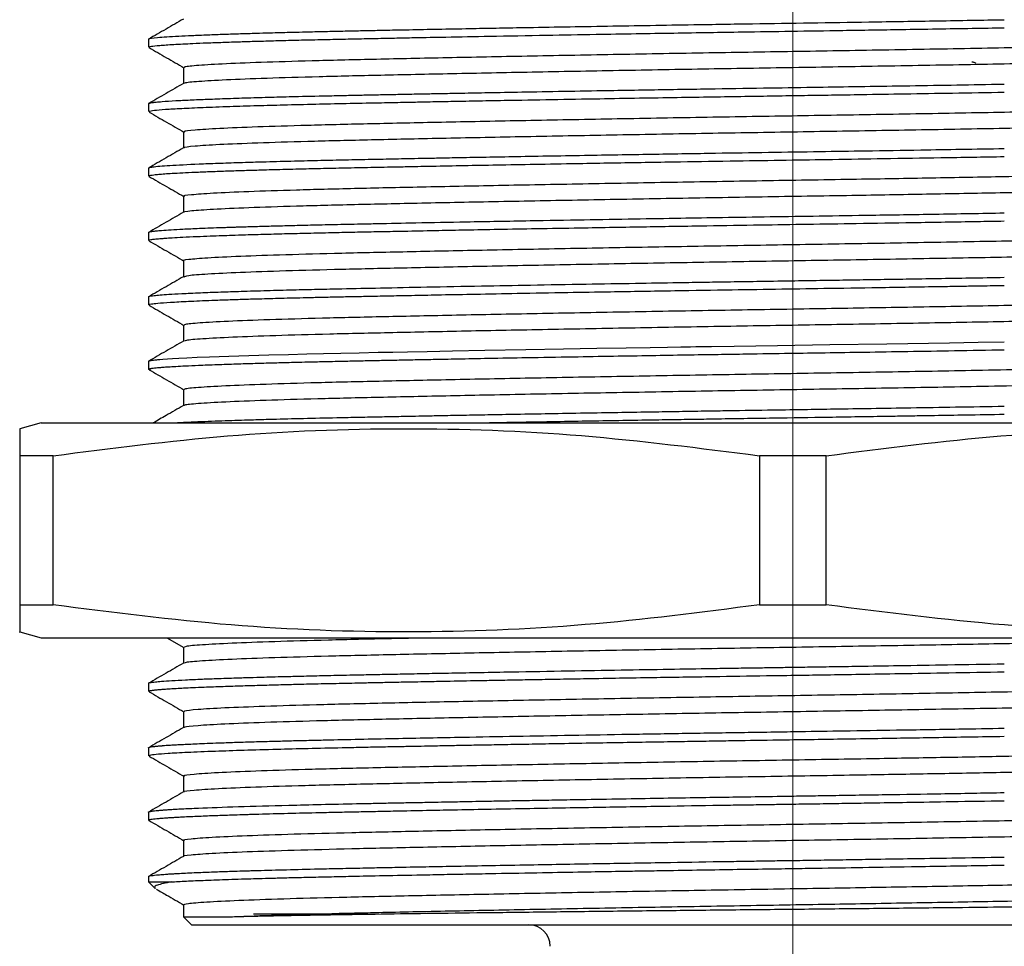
# Paper-space layout 'Mounting Plate ' of a CAD drawing. Header units: millimetres. Extents: x 15 to 415, y 5 to 292.
# Tile 3 of 33: x 87 to 110, y 103 to 125. Entities that reach past the tile are written whole.
import ezdxf

# ---------------------------------------------------------------- set-up
doc = ezdxf.new("R2010")
doc.units = ezdxf.units.MM

# ---------------------------------------------------------------- blocks, each defined once
blk = doc.blocks.new('SW_CENTERMARKSYMBOL_5')
at = {"color": 0, "linetype": 'Continuous', "lineweight": 18}
blk.add_line((0, -2.5), (0, -69.738), dxfattribs=at)

psp = doc.layouts.new('Mounting Plate ')

# ---------------------------------------------------------------- linework, layer by layer
at = {"color": 7, "linetype": 'Continuous', "lineweight": 25}
for p, q in [((89.989, 124.068), (89.989, 123.881)), ((90.803, 123.408), (90.803, 123.033)), ((89.989, 122.568), (89.989, 122.381)), ((90.803, 121.908), (90.803, 121.533)), ((89.989, 121.068), (89.989, 120.881)), ((90.803, 120.408), (90.803, 120.033)), ((89.989, 119.568), (89.989, 119.381)), ((90.803, 118.908), (90.803, 118.533)), ((89.989, 118.068), (89.989, 117.881)), ((90.803, 117.408), (90.803, 117.033)), ((89.989, 116.568), (89.989, 116.381)), ((90.803, 115.908), (90.803, 115.533)), ((87.489, 115.131), (86.988, 114.997)), ((87.489, 115.131), (96.239, 115.131)), ((96.239, 115.131), (122.489, 115.131)), ((87.767, 114.368), (86.989, 114.368)), ((86.989, 114.368), (86.989, 110.895)), ((87.767, 110.895), (87.767, 114.368)), ((105.767, 114.368), (104.21, 114.368)), ((104.21, 114.368), (104.21, 110.895)), ((105.767, 110.895), (105.767, 114.368)), ((86.989, 110.895), (87.767, 110.895)), ((104.21, 110.895), (105.767, 110.895)), ((86.988, 110.266), (87.489, 110.131)), ((87.489, 110.131), (96.239, 110.131)), ((90.416, 110.131), (90.812, 109.903)), ((96.239, 110.131), (122.489, 110.131)), ((90.803, 109.908), (90.803, 109.533)), ((89.989, 109.069), (89.989, 108.881)), ((90.803, 108.408), (90.803, 108.033)), ((89.989, 107.568), (89.989, 107.381)), ((90.803, 106.908), (90.803, 106.533)), ((89.989, 106.069), (89.989, 105.881)), ((90, 105.872), (89.99, 105.877)), ((90.803, 105.408), (90.803, 105.033)), ((89.989, 104.568), (89.989, 104.443)), ((89.989, 104.443), (90.143, 104.289)), ((89.989, 104.443), (90.511, 104.443)), ((90.803, 103.908), (90.803, 103.631)), ((90.805, 103.627), (90.989, 103.443)), ((95.093, 103.693), (92.432, 103.693)), ((90.989, 103.443), (111.913, 103.443))]:
    psp.add_line(p, q, dxfattribs=at)
at = {"color": 7, "linetype": 'Continuous', "lineweight": 25, "flags": 128}
psp.add_lwpolyline([(90.019, 116.569), (89.999, 116.577), (90.011, 116.581), (90.027, 116.585), (90.048, 116.589), (90.074, 116.593), (90.104, 116.597), (90.138, 116.601), (90.177, 116.605), (90.203, 116.608), (90.25, 116.612), (90.323, 116.618), (90.43, 116.626), (90.545, 116.633), (90.694, 116.641), (90.882, 116.651), (91.116, 116.661), (91.405, 116.673), (91.859, 116.689), (92.326, 116.704), (92.792, 116.718), (93.243, 116.729), (93.67, 116.74), (94.061, 116.749), (94.468, 116.758), (94.892, 116.767), (95.33, 116.776), (95.673, 116.782), (96.015, 116.789), (96.477, 116.798), (97.068, 116.81), (97.815, 116.824), (98.773, 116.841), (99.648, 116.856), (100.428, 116.87), (101.104, 116.881), (101.67, 116.891), (102.071, 116.897), (102.383, 116.902), (102.604, 116.906), (102.733, 116.908), (102.751, 116.909), (102.755, 116.909), (102.757, 116.909), (102.757, 116.909), (102.758, 116.909), (102.758, 116.909), (102.758, 116.909), (102.758, 116.909), (102.758, 116.909), (102.758, 116.909), (102.826, 116.91), (103.096, 116.914), (103.624, 116.922), (104.631, 116.938), (105.848, 116.956), (107.173, 116.977), (108.638, 117.001), (109.305, 117.012), (109.911, 117.023)], dxfattribs=at)
at = {"color": 7, "linetype": 'Continuous', "lineweight": 25}
psp.add_arc((98.839, 102.943), 0.5, 360, 90, dxfattribs=at)
for points, knots in [([(90.801, 124.538), (90.665, 124.46), (90.395, 124.304), (90.124, 124.147), (89.989, 124.069)], [0, 0, 0, 0, 0.499996, 1, 1, 1, 1]), ([(89.996, 124.069), (89.995, 124.071), (89.989, 124.084), (90.161, 124.108), (90.553, 124.135), (90.992, 124.156), (91.348, 124.171), (91.733, 124.185), (92.11, 124.198), (92.467, 124.208), (92.779, 124.217), (93.04, 124.224), (93.292, 124.231), (93.589, 124.238), (93.953, 124.247), (94.356, 124.255), (94.764, 124.264), (95.16, 124.272), (95.585, 124.281), (96.098, 124.291), (96.737, 124.303), (97.415, 124.316), (98.078, 124.329), (99.126, 124.347), (100.646, 124.374), (102.452, 124.404), (104.041, 124.429), (105.405, 124.45), (106.85, 124.472), (108.367, 124.496), (109.399, 124.514), (109.911, 124.523)], [0, 0, 0, 0, 0.014213, 0.086249, 0.15957, 0.191655, 0.225378, 0.255663, 0.282511, 0.305921, 0.325894, 0.340276, 0.352133, 0.368961, 0.38941, 0.40986, 0.430309, 0.449036, 0.465858, 0.488632, 0.517356, 0.547881, 0.572439, 0.596998, 0.670618, 0.742878, 0.791261, 0.838614, 0.886259, 0.94359, 1, 1, 1, 1]), ([(89.99, 123.881), (89.989, 123.881), (89.983, 123.885), (90.003, 123.892), (90.065, 123.906), (90.229, 123.924), (90.554, 123.947), (90.943, 123.967), (91.341, 123.983), (91.709, 123.997), (92.096, 124.01), (92.51, 124.022), (92.942, 124.034), (93.421, 124.047), (93.903, 124.058), (94.392, 124.069), (94.882, 124.079), (95.324, 124.088), (95.757, 124.097), (96.256, 124.107), (96.987, 124.121), (98.006, 124.14), (99.175, 124.161), (100.323, 124.181), (101.314, 124.198), (102.196, 124.212), (103.022, 124.225), (103.93, 124.24), (104.969, 124.256), (106.208, 124.274), (107.342, 124.292), (108.344, 124.309), (109.145, 124.322), (109.662, 124.331), (109.911, 124.335)], [0, 0, 0, 0, 0.0013768, 0.0257082, 0.0486931, 0.0983675, 0.1472962, 0.1959669, 0.225176, 0.2543851, 0.2835943, 0.3078666, 0.3357324, 0.3624706, 0.389242, 0.4129173, 0.4365925, 0.4602677, 0.4744776, 0.4950635, 0.5259894, 0.5672522, 0.6188481, 0.6615551, 0.6954504, 0.7270232, 0.7562733, 0.7832006, 0.822911, 0.8652751, 0.9132548, 0.9427598, 0.9724837, 1, 1, 1, 1]), ([(90, 123.872), (90.135, 123.794), (90.406, 123.637), (90.677, 123.481), (90.812, 123.403)], [0, 0, 0, 0, 0.5000082, 1, 1, 1, 1]), ([(90.838, 123.408), (90.828, 123.415), (90.802, 123.434), (91.119, 123.465), (91.749, 123.502), (92.697, 123.539), (93.911, 123.575), (95.364, 123.609), (97.034, 123.644), (98.902, 123.681), (100.917, 123.719), (103.009, 123.755), (105.129, 123.789), (107.269, 123.824), (109.414, 123.862), (110.769, 123.888), (111.448, 123.9)], [0, 0, 0, 0, 0.0464, 0.119103, 0.192727, 0.266434, 0.33938, 0.410949, 0.483337, 0.556825, 0.630587, 0.703776, 0.775593, 0.847626, 0.923581, 1, 1, 1, 1]), ([(90.839, 123.038), (90.833, 123.044), (90.814, 123.06), (91.121, 123.09), (91.748, 123.127), (92.697, 123.164), (93.911, 123.2), (95.364, 123.234), (97.034, 123.269), (98.902, 123.306), (100.917, 123.344), (103.009, 123.38), (105.129, 123.414), (107.269, 123.449), (109.414, 123.487), (110.769, 123.513), (111.448, 123.525)], [0, 0, 0, 0, 0.034529, 0.1081377, 0.1826779, 0.257302, 0.3311568, 0.4036166, 0.4769052, 0.5513087, 0.625989, 0.7000889, 0.7727995, 0.845729, 0.9226297, 1, 1, 1, 1]), ([(109.247, 123.506), (109.235, 123.512), (109.215, 123.52), (109.188, 123.53), (109.17, 123.535), (109.161, 123.535), (109.157, 123.536)], [0, 0, 0, 0, 0.409603, 0.652768, 0.85343, 1, 1, 1, 1]), ([(90.801, 123.038), (90.665, 122.96), (90.395, 122.804), (90.124, 122.647), (89.989, 122.569)], [0, 0, 0, 0, 0.499996, 1, 1, 1, 1]), ([(89.992, 122.569), (89.993, 122.572), (89.996, 122.578), (90.032, 122.586), (90.088, 122.595), (90.17, 122.605), (90.33, 122.619), (90.587, 122.636), (90.947, 122.654), (91.352, 122.671), (91.824, 122.688), (92.344, 122.705), (92.896, 122.721), (93.521, 122.737), (94.11, 122.75), (94.63, 122.761), (95.007, 122.769), (95.389, 122.777), (95.798, 122.785), (96.172, 122.792), (96.46, 122.798), (96.68, 122.802), (96.96, 122.808), (97.398, 122.816), (98.025, 122.828), (98.833, 122.842), (99.781, 122.859), (100.721, 122.875), (101.8, 122.893), (102.962, 122.912), (104.259, 122.932), (105.39, 122.949), (106.434, 122.966), (107.463, 122.982), (108.535, 122.999), (109.358, 123.013), (109.811, 123.021), (109.911, 123.023)], [0, 0, 0, 0, 0.018074, 0.041919, 0.057343, 0.078861, 0.106749, 0.151314, 0.18808, 0.224847, 0.261613, 0.29838, 0.331715, 0.364104, 0.404834, 0.423937, 0.44099, 0.45871, 0.477096, 0.49615, 0.507783, 0.514178, 0.524147, 0.543001, 0.568211, 0.599775, 0.637693, 0.67598, 0.703803, 0.754935, 0.800069, 0.840645, 0.873792, 0.910136, 0.949675, 0.988855, 1, 1, 1, 1]), ([(89.992, 122.381), (89.994, 122.384), (89.998, 122.394), (90.108, 122.412), (90.357, 122.435), (90.741, 122.457), (91.242, 122.48), (91.839, 122.502), (92.477, 122.522), (93.148, 122.54), (93.838, 122.557), (94.579, 122.573), (95.174, 122.585), (95.605, 122.594), (95.876, 122.599), (96.181, 122.605), (96.57, 122.613), (97.048, 122.622), (97.619, 122.633), (98.399, 122.647), (99.361, 122.664), (100.418, 122.682), (101.395, 122.699), (102.271, 122.713), (103.091, 122.726), (103.85, 122.738), (104.567, 122.749), (105.239, 122.76), (105.914, 122.77), (106.692, 122.782), (107.634, 122.797), (108.749, 122.815), (109.511, 122.828), (109.911, 122.835)], [0, 0, 0, 0, 0.023304, 0.070474, 0.120473, 0.169142, 0.217811, 0.266479, 0.309637, 0.346155, 0.386767, 0.42227, 0.457774, 0.470685, 0.480697, 0.494027, 0.510675, 0.53064, 0.553923, 0.580523, 0.623329, 0.664649, 0.698338, 0.729692, 0.758709, 0.785391, 0.809737, 0.834059, 0.855998, 0.880561, 0.916031, 0.955844, 1, 1, 1, 1]), ([(90, 122.372), (90.135, 122.294), (90.406, 122.137), (90.677, 121.981), (90.812, 121.903)], [0, 0, 0, 0, 0.500008, 1, 1, 1, 1]), ([(90.841, 121.907), (90.827, 121.912), (90.778, 121.929), (91.031, 121.958), (91.591, 121.995), (92.48, 122.032), (93.642, 122.068), (95.049, 122.102), (96.676, 122.137), (98.506, 122.174), (100.497, 122.211), (102.579, 122.248), (104.695, 122.283), (106.815, 122.317), (108.909, 122.353), (110.447, 122.381), (111.27, 122.397), (111.448, 122.4)], [0, 0, 0, 0, 0.0317119, 0.104128, 0.1776293, 0.251387, 0.3245546, 0.3963409, 0.4684058, 0.541734, 0.615508, 0.6888806, 0.7610313, 0.8327476, 0.9058612, 0.9796088, 1, 1, 1, 1]), ([(90.831, 121.538), (90.823, 121.541), (90.786, 121.556), (91.034, 121.583), (91.59, 121.62), (92.481, 121.657), (93.642, 121.693), (95.049, 121.727), (96.676, 121.762), (98.506, 121.799), (100.497, 121.836), (102.579, 121.873), (104.695, 121.908), (106.815, 121.942), (108.909, 121.978), (110.447, 122.006), (111.27, 122.022), (111.448, 122.025)], [0, 0, 0, 0, 0.019658, 0.092975, 0.167392, 0.242068, 0.316146, 0.388826, 0.461788, 0.536029, 0.610722, 0.685008, 0.758056, 0.830666, 0.904689, 0.979355, 1, 1, 1, 1]), ([(90.801, 121.538), (90.665, 121.46), (90.395, 121.304), (90.124, 121.147), (89.989, 121.069)], [0, 0, 0, 0, 0.499996, 1, 1, 1, 1]), ([(89.991, 121.069), (89.993, 121.072), (89.998, 121.079), (90.042, 121.089), (90.169, 121.107), (90.505, 121.133), (91.104, 121.162), (91.712, 121.185), (92.206, 121.201), (92.76, 121.217), (93.346, 121.232), (93.968, 121.247), (94.566, 121.26), (95.146, 121.272), (95.637, 121.282), (96.03, 121.29), (96.367, 121.296), (96.772, 121.304), (97.272, 121.314), (97.872, 121.325), (98.58, 121.338), (99.379, 121.352), (100.452, 121.371), (101.725, 121.392), (103.127, 121.415), (104.408, 121.435), (105.575, 121.452), (106.76, 121.471), (107.858, 121.488), (108.937, 121.506), (109.576, 121.517), (109.911, 121.523)], [0, 0, 0, 0, 0.020854, 0.043802, 0.068015, 0.143052, 0.216582, 0.25337, 0.289863, 0.320864, 0.358999, 0.391632, 0.420272, 0.448912, 0.474178, 0.487271, 0.500885, 0.518052, 0.538771, 0.563041, 0.590863, 0.622236, 0.654839, 0.711097, 0.760897, 0.804239, 0.846141, 0.883541, 0.929296, 0.96294, 1, 1, 1, 1]), ([(89.991, 120.881), (89.992, 120.884), (89.995, 120.89), (90.038, 120.9), (90.11, 120.911), (90.219, 120.922), (90.36, 120.934), (90.543, 120.946), (90.775, 120.958), (91.065, 120.972), (91.398, 120.985), (91.767, 120.999), (92.154, 121.012), (92.574, 121.024), (93.063, 121.038), (93.614, 121.051), (94.197, 121.065), (94.777, 121.077), (95.286, 121.087), (95.735, 121.096), (96.164, 121.105), (96.734, 121.116), (97.425, 121.129), (98.229, 121.144), (99.117, 121.16), (100.018, 121.176), (100.872, 121.19), (101.631, 121.203), (102.563, 121.218), (103.628, 121.235), (104.813, 121.253), (105.951, 121.27), (107.156, 121.29), (108.5, 121.311), (109.422, 121.327), (109.911, 121.335)], [0, 0, 0, 0, 0.0209, 0.043877, 0.06805, 0.09342, 0.118011, 0.142349, 0.171554, 0.200759, 0.229964, 0.259168, 0.286899, 0.311605, 0.341024, 0.374914, 0.403314, 0.431714, 0.460115, 0.474434, 0.492371, 0.516689, 0.54739, 0.57785, 0.612741, 0.650176, 0.679218, 0.706629, 0.732408, 0.779062, 0.819195, 0.856873, 0.898528, 0.946238, 1, 1, 1, 1]), ([(90, 120.872), (90.135, 120.794), (90.406, 120.637), (90.677, 120.481), (90.812, 120.403)], [0, 0, 0, 0, 0.500008, 1, 1, 1, 1]), ([(90.831, 120.407), (90.82, 120.41), (90.758, 120.424), (90.957, 120.45), (91.446, 120.487), (92.276, 120.524), (93.384, 120.561), (94.743, 120.596), (96.327, 120.63), (98.117, 120.666), (100.08, 120.703), (102.149, 120.74), (104.261, 120.776), (106.259, 120.807), (108.116, 120.839), (109.83, 120.87), (110.908, 120.89), (111.448, 120.9)], [0, 0, 0, 0, 0.0171055, 0.0892014, 0.1625446, 0.2363169, 0.3096708, 0.3817871, 0.4535269, 0.5266593, 0.6004089, 0.6739299, 0.7463918, 0.8179244, 0.8781259, 0.9389752, 1, 1, 1, 1]), ([(90.81, 120.038), (90.808, 120.039), (90.761, 120.051), (90.963, 120.075), (91.445, 120.112), (92.276, 120.149), (93.384, 120.186), (94.743, 120.221), (96.327, 120.255), (98.117, 120.291), (100.08, 120.328), (102.149, 120.365), (104.261, 120.401), (106.259, 120.432), (108.116, 120.464), (109.83, 120.495), (110.908, 120.515), (111.448, 120.525)], [0, 0, 0, 0, 0.004868, 0.077862, 0.152118, 0.226809, 0.301076, 0.37409, 0.446723, 0.520766, 0.595434, 0.66987, 0.743234, 0.815658, 0.876609, 0.938215, 1, 1, 1, 1]), ([(90.801, 120.038), (90.665, 119.96), (90.395, 119.804), (90.124, 119.647), (89.989, 119.569)], [0, 0, 0, 0, 0.499996, 1, 1, 1, 1]), ([(89.994, 119.569), (89.994, 119.572), (89.995, 119.578), (90.032, 119.587), (90.08, 119.594), (90.127, 119.6), (90.189, 119.607), (90.303, 119.617), (90.502, 119.631), (90.794, 119.647), (91.184, 119.665), (91.558, 119.679), (91.834, 119.689), (91.951, 119.693), (92.07, 119.696), (92.197, 119.7), (92.333, 119.704), (92.546, 119.711), (92.853, 119.719), (93.278, 119.73), (93.765, 119.742), (94.318, 119.754), (94.841, 119.766), (95.47, 119.778), (96.271, 119.795), (97.448, 119.817), (98.762, 119.841), (100.081, 119.864), (101.258, 119.884), (102.337, 119.902), (103.393, 119.919), (104.469, 119.936), (105.633, 119.953), (106.915, 119.973), (108.366, 119.996), (109.375, 120.014), (109.911, 120.023)], [0, 0, 0, 0, 0.018102, 0.040683, 0.059433, 0.06993, 0.079842, 0.103521, 0.137772, 0.170242, 0.208605, 0.252859, 0.261992, 0.269916, 0.278206, 0.286864, 0.295889, 0.305281, 0.327991, 0.352597, 0.379099, 0.407498, 0.437792, 0.455308, 0.495306, 0.544575, 0.603109, 0.650506, 0.693519, 0.732201, 0.766552, 0.80561, 0.845615, 0.888925, 0.940913, 1, 1, 1, 1]), ([(89.994, 119.381), (89.992, 119.382), (89.982, 119.389), (90.031, 119.4), (90.134, 119.415), (90.262, 119.426), (90.389, 119.435), (90.55, 119.446), (90.788, 119.459), (91.085, 119.473), (91.398, 119.486), (91.676, 119.496), (91.95, 119.505), (92.285, 119.516), (92.71, 119.528), (93.197, 119.541), (93.704, 119.553), (94.212, 119.565), (94.727, 119.576), (95.167, 119.585), (95.601, 119.593), (96.098, 119.603), (96.702, 119.615), (97.404, 119.629), (98.16, 119.643), (99.042, 119.659), (99.943, 119.674), (100.8, 119.689), (101.785, 119.705), (102.924, 119.724), (104.18, 119.744), (105.342, 119.761), (106.532, 119.78), (107.855, 119.801), (109.004, 119.82), (109.7, 119.832), (109.911, 119.835)], [0, 0, 0, 0, 0.007114, 0.043163, 0.079211, 0.103961, 0.119869, 0.142524, 0.171924, 0.204482, 0.231541, 0.253325, 0.269833, 0.291797, 0.322331, 0.350582, 0.3772, 0.405598, 0.429264, 0.45293, 0.467575, 0.48844, 0.519086, 0.544952, 0.575165, 0.609725, 0.647388, 0.676588, 0.704148, 0.754333, 0.79796, 0.836417, 0.876228, 0.922983, 0.97668, 1, 1, 1, 1]), ([(90, 119.372), (90.135, 119.294), (90.406, 119.137), (90.677, 118.981), (90.812, 118.903)], [0, 0, 0, 0, 0.5000082, 1, 1, 1, 1]), ([(90.809, 118.908), (90.806, 118.908), (90.74, 118.92), (90.899, 118.943), (91.314, 118.979), (92.084, 119.017), (93.136, 119.053), (94.447, 119.089), (95.986, 119.122), (97.736, 119.159), (99.668, 119.196), (101.721, 119.233), (103.827, 119.269), (105.949, 119.302), (108.057, 119.338), (109.907, 119.371), (111.002, 119.392), (111.448, 119.4)], [0, 0, 0, 0, 0.002581, 0.074349, 0.147503, 0.221258, 0.294767, 0.367201, 0.438747, 0.511653, 0.585347, 0.658985, 0.73173, 0.803225, 0.875844, 0.949432, 1, 1, 1, 1]), ([(90.819, 118.538), (90.837, 118.548), (90.878, 118.57), (91.326, 118.604), (92.08, 118.642), (93.137, 118.678), (94.446, 118.714), (95.986, 118.747), (97.735, 118.784), (99.668, 118.821), (101.721, 118.858), (103.827, 118.894), (105.949, 118.927), (108.057, 118.963), (109.907, 118.996), (111.002, 119.017), (111.448, 119.025)], [0, 0, 0, 0, 0.062884, 0.136944, 0.211613, 0.286032, 0.359364, 0.431795, 0.505605, 0.580211, 0.654761, 0.728407, 0.800788, 0.874306, 0.948806, 1, 1, 1, 1]), ([(90.801, 118.538), (90.665, 118.46), (90.395, 118.304), (90.124, 118.147), (89.989, 118.069)], [0, 0, 0, 0, 0.499996, 1, 1, 1, 1]), ([(89.997, 118.069), (89.996, 118.072), (89.993, 118.078), (90.038, 118.088), (90.12, 118.1), (90.252, 118.113), (90.462, 118.128), (90.764, 118.146), (91.167, 118.164), (91.637, 118.182), (92.155, 118.199), (92.717, 118.216), (93.321, 118.232), (93.906, 118.246), (94.578, 118.26), (95.413, 118.277), (96.494, 118.299), (97.666, 118.321), (98.91, 118.344), (100.11, 118.365), (101.262, 118.384), (102.203, 118.4), (102.942, 118.412), (103.584, 118.422), (104.268, 118.432), (104.992, 118.443), (105.68, 118.454), (106.318, 118.464), (106.962, 118.474), (107.646, 118.485), (108.368, 118.497), (109.131, 118.509), (109.645, 118.518), (109.911, 118.523)], [0, 0, 0, 0, 0.017443, 0.043475, 0.066396, 0.098158, 0.129934, 0.167367, 0.210455, 0.24919, 0.283183, 0.322106, 0.357068, 0.388069, 0.4163, 0.458753, 0.506288, 0.558903, 0.603614, 0.65225, 0.694322, 0.729827, 0.753504, 0.772976, 0.797909, 0.825645, 0.849119, 0.870245, 0.892949, 0.917229, 0.943085, 0.970518, 1, 1, 1, 1]), ([(89.999, 117.881), (89.996, 117.883), (89.988, 117.89), (90.053, 117.904), (90.202, 117.922), (90.478, 117.942), (90.901, 117.965), (91.372, 117.985), (91.823, 118.001), (92.211, 118.014), (92.642, 118.026), (93.148, 118.04), (93.643, 118.052), (94.081, 118.062), (94.435, 118.07), (94.802, 118.077), (95.141, 118.084), (95.421, 118.09), (95.655, 118.095), (95.9, 118.099), (96.285, 118.107), (96.85, 118.118), (97.641, 118.133), (98.619, 118.151), (99.672, 118.17), (100.894, 118.191), (102.172, 118.212), (103.508, 118.233), (104.717, 118.252), (105.912, 118.27), (107.206, 118.29), (108.247, 118.307), (108.985, 118.319), (109.426, 118.327), (109.734, 118.332), (109.911, 118.335)], [0, 0, 0, 0, 0.016095, 0.050978, 0.088459, 0.137365, 0.186023, 0.234681, 0.263883, 0.289553, 0.315773, 0.34682, 0.379463, 0.397213, 0.414963, 0.432713, 0.450463, 0.462701, 0.471198, 0.482092, 0.495383, 0.521632, 0.554015, 0.592532, 0.63718, 0.673932, 0.727688, 0.774851, 0.815418, 0.854748, 0.90027, 0.951771, 0.965885, 0.980388, 1, 1, 1, 1]), ([(90, 117.872), (90.135, 117.794), (90.406, 117.637), (90.677, 117.481), (90.812, 117.403)], [0, 0, 0, 0, 0.500008, 1, 1, 1, 1]), ([(90.825, 117.408), (90.825, 117.417), (90.826, 117.438), (91.209, 117.472), (91.9, 117.509), (92.899, 117.546), (94.159, 117.582), (95.653, 117.615), (97.361, 117.651), (99.261, 117.688), (101.295, 117.725), (103.394, 117.762), (105.49, 117.795), (107.549, 117.829), (109.559, 117.865), (110.817, 117.888), (111.448, 117.9)], [0, 0, 0, 0, 0.0595714, 0.1325005, 0.2061998, 0.2798269, 0.3525443, 0.4240362, 0.4966809, 0.5702796, 0.6439969, 0.7169891, 0.7885885, 0.8582238, 0.9289396, 1, 1, 1, 1]), ([(90.835, 117.038), (90.837, 117.046), (90.842, 117.065), (91.212, 117.097), (91.899, 117.134), (92.899, 117.171), (94.159, 117.207), (95.653, 117.24), (97.361, 117.276), (99.261, 117.313), (101.295, 117.35), (103.394, 117.387), (105.49, 117.42), (107.549, 117.454), (109.559, 117.49), (110.817, 117.513), (111.448, 117.525)], [0, 0, 0, 0, 0.047869, 0.121705, 0.196322, 0.270865, 0.344487, 0.416869, 0.490417, 0.564932, 0.639567, 0.713467, 0.785958, 0.856459, 0.928055, 1, 1, 1, 1]), ([(90.801, 117.038), (90.665, 116.96), (90.395, 116.804), (90.124, 116.647), (89.989, 116.569)], [0, 0, 0, 0, 0.499996, 1, 1, 1, 1]), ([(90.032, 116.372), (90.012, 116.375), (89.982, 116.38), (89.991, 116.386), (89.999, 116.39), (90.014, 116.395), (90.034, 116.399), (90.061, 116.404), (90.101, 116.409), (90.155, 116.416), (90.23, 116.423), (90.322, 116.431), (90.45, 116.44), (90.623, 116.45), (90.854, 116.462), (91.168, 116.477), (91.56, 116.492), (92.008, 116.507), (92.447, 116.52), (92.86, 116.532), (93.202, 116.541), (93.502, 116.548), (93.8, 116.555), (94.179, 116.564), (94.582, 116.573), (94.985, 116.581), (95.365, 116.589), (95.77, 116.597), (96.187, 116.605), (96.657, 116.614), (97.222, 116.625), (97.945, 116.639), (98.84, 116.655), (99.813, 116.672), (100.785, 116.689), (101.668, 116.703), (102.482, 116.717), (103.22, 116.729), (104.024, 116.741), (104.858, 116.754), (105.774, 116.768), (106.691, 116.782), (107.695, 116.798), (108.787, 116.816), (109.525, 116.829), (109.911, 116.835)], [0, 0, 0, 0, 0.019187, 0.029437, 0.039687, 0.049938, 0.060188, 0.070438, 0.080688, 0.098186, 0.111478, 0.127798, 0.147146, 0.169522, 0.194927, 0.223358, 0.259272, 0.29149, 0.32001, 0.344833, 0.365958, 0.378024, 0.393656, 0.412852, 0.435613, 0.452185, 0.469398, 0.487251, 0.505745, 0.523156, 0.546162, 0.574762, 0.608955, 0.648741, 0.682843, 0.714108, 0.742533, 0.76812, 0.790868, 0.825635, 0.853877, 0.885203, 0.920189, 0.958312, 1, 1, 1, 1]), ([(90, 116.372), (90.135, 116.294), (90.406, 116.137), (90.677, 115.981), (90.812, 115.903)], [0, 0, 0, 0, 0.500008, 1, 1, 1, 1]), ([(90.83, 115.908), (90.823, 115.915), (90.803, 115.933), (91.107, 115.964), (91.731, 116.001), (92.673, 116.038), (93.881, 116.075), (95.33, 116.108), (96.996, 116.144), (98.86, 116.181), (100.872, 116.218), (102.963, 116.254), (105.082, 116.289), (107.2, 116.323), (108.967, 116.354), (110.384, 116.38), (111.093, 116.394), (111.448, 116.4)], [0, 0, 0, 0, 0.044824, 0.117493, 0.191101, 0.264809, 0.337776, 0.409356, 0.481706, 0.555174, 0.628934, 0.702139, 0.773984, 0.845975, 0.919262, 0.959628, 1, 1, 1, 1]), ([(90.832, 115.538), (90.828, 115.543), (90.815, 115.56), (91.11, 115.589), (91.731, 115.626), (92.673, 115.663), (93.881, 115.7), (95.33, 115.733), (96.996, 115.769), (98.86, 115.806), (100.872, 115.843), (102.963, 115.879), (105.082, 115.914), (107.2, 115.948), (108.967, 115.979), (110.384, 116.005), (111.093, 116.019), (111.448, 116.025)], [0, 0, 0, 0, 0.032939, 0.106513, 0.181036, 0.255662, 0.329536, 0.402007, 0.475257, 0.549639, 0.624317, 0.698433, 0.771171, 0.844058, 0.918257, 0.959126, 1, 1, 1, 1]), ([(90.801, 115.538), (90.665, 115.46), (90.431, 115.325), (90.196, 115.189), (90.096, 115.131)], [0, 0, 0, 0, 0.576393, 1, 1, 1, 1]), ([(90.527, 115.131), (90.646, 115.138), (90.844, 115.15), (91.204, 115.165), (91.521, 115.178), (91.836, 115.189), (92.135, 115.198), (92.411, 115.207), (92.656, 115.214), (93.254, 115.23), (93.896, 115.246), (94.584, 115.261), (94.803, 115.265), (95.025, 115.27), (95.252, 115.274), (95.482, 115.279), (95.771, 115.284), (96.09, 115.291), (96.463, 115.298), (96.861, 115.306), (97.343, 115.315), (97.914, 115.326), (98.58, 115.338), (99.331, 115.351), (100.12, 115.365), (100.891, 115.378), (101.602, 115.39), (102.248, 115.4), (102.826, 115.41), (103.532, 115.421), (104.329, 115.433), (105.196, 115.446), (106.002, 115.459), (106.837, 115.472), (107.78, 115.487), (108.82, 115.504), (109.534, 115.516), (109.911, 115.523)], [0, 0, 0, 0, 0.051807, 0.085971, 0.11687, 0.144503, 0.16887, 0.18997, 0.207803, 0.222369, 0.315664, 0.327893, 0.340122, 0.352351, 0.364579, 0.376808, 0.389037, 0.409795, 0.425623, 0.445084, 0.468177, 0.494903, 0.52526, 0.559249, 0.595145, 0.628022, 0.65788, 0.684718, 0.708537, 0.729336, 0.771726, 0.805975, 0.835221, 0.870153, 0.908365, 0.951648, 1, 1, 1, 1]), ([(97.56, 115.131), (97.628, 115.133), (97.905, 115.138), (98.435, 115.148), (99.175, 115.161), (99.96, 115.175), (100.735, 115.188), (101.444, 115.2), (102.082, 115.21), (102.646, 115.219), (103.451, 115.232), (104.503, 115.249), (105.858, 115.269), (106.823, 115.284), (107.387, 115.293), (107.537, 115.296), (107.672, 115.298), (107.844, 115.301), (108.053, 115.304), (108.446, 115.311), (109.074, 115.321), (109.61, 115.33), (109.911, 115.335)], [0, 0, 0, 0, 0.01829, 0.07543, 0.139175, 0.209158, 0.272835, 0.330205, 0.381268, 0.426022, 0.464468, 0.572144, 0.673123, 0.782078, 0.799265, 0.807051, 0.817792, 0.83149, 0.848144, 0.867754, 0.925668, 1, 1, 1, 1]), ([(86.989, 114.995), (86.989, 114.966), (86.989, 114.908), (86.989, 114.549), (86.989, 114.368)], [0, 0, 0, 0, 0.494797, 1, 1, 1, 1]), ([(87.767, 114.368), (89.119, 114.541), (91.829, 114.89), (95.938, 115.049), (100.075, 114.898), (102.83, 114.545), (104.21, 114.368)], [0, 0, 0, 0, 0.247489, 0.495868, 0.747399, 1, 1, 1, 1]), ([(105.767, 114.368), (107.119, 114.541), (109.829, 114.89), (113.938, 115.049), (118.075, 114.898), (120.83, 114.545), (122.21, 114.368)], [0, 0, 0, 0, 0.247489, 0.495868, 0.747399, 1, 1, 1, 1]), ([(86.989, 110.895), (86.989, 110.729), (86.989, 110.396), (86.989, 110.212), (86.989, 110.267), (86.989, 110.268)], [0, 0, 0, 0, 0.494979, 0.991736, 1, 1, 1, 1]), ([(104.21, 110.895), (102.858, 110.721), (100.149, 110.373), (96.04, 110.213), (91.902, 110.365), (89.147, 110.718), (87.767, 110.895)], [0, 0, 0, 0, 0.247489, 0.495868, 0.747399, 1, 1, 1, 1]), ([(122.21, 110.895), (120.858, 110.721), (118.149, 110.373), (114.04, 110.213), (109.902, 110.365), (107.147, 110.718), (105.767, 110.895)], [0, 0, 0, 0, 0.247489, 0.495868, 0.747399, 1, 1, 1, 1]), ([(90.827, 109.908), (90.826, 109.917), (90.823, 109.937), (91.198, 109.971), (91.882, 110.008), (92.873, 110.045), (94.135, 110.081), (95.334, 110.109), (96.169, 110.126), (96.438, 110.131)], [0, 0, 0, 0, 0.127051, 0.286785, 0.448246, 0.60959, 0.76898, 0.925629, 1, 1, 1, 1]), ([(90.836, 109.538), (90.837, 109.546), (90.839, 109.564), (91.2, 109.596), (91.88, 109.633), (92.875, 109.67), (94.129, 109.706), (95.618, 109.74), (97.322, 109.775), (99.218, 109.812), (101.25, 109.849), (103.348, 109.886), (105.469, 109.92), (107.55, 109.954), (109.574, 109.99), (110.822, 110.014), (111.448, 110.025)], [0, 0, 0, 0, 0.046261, 0.120072, 0.194681, 0.269235, 0.342887, 0.415272, 0.488791, 0.563293, 0.637935, 0.711861, 0.784372, 0.857559, 0.928611, 1, 1, 1, 1]), ([(89.992, 109.069), (89.991, 109.07), (89.983, 109.075), (90.014, 109.083), (90.069, 109.093), (90.155, 109.103), (90.296, 109.117), (90.522, 109.132), (90.838, 109.149), (91.205, 109.166), (91.559, 109.179), (91.847, 109.189), (92.056, 109.196), (92.218, 109.201), (92.416, 109.207), (92.728, 109.216), (93.083, 109.225), (93.4, 109.233), (93.611, 109.238), (93.843, 109.244), (94.098, 109.249), (94.375, 109.256), (94.677, 109.262), (95.027, 109.269), (95.436, 109.278), (95.916, 109.287), (96.456, 109.298), (97.057, 109.31), (97.724, 109.322), (98.622, 109.338), (99.712, 109.358), (100.942, 109.379), (102.06, 109.397), (102.937, 109.411), (103.593, 109.422), (104.055, 109.429), (104.471, 109.435), (104.891, 109.442), (105.365, 109.449), (105.916, 109.457), (106.624, 109.469), (107.522, 109.483), (108.665, 109.502), (109.473, 109.515), (109.911, 109.523)], [0, 0, 0, 0, 0.00432, 0.033014, 0.053928, 0.074992, 0.103673, 0.139971, 0.17652, 0.214306, 0.245225, 0.263909, 0.278729, 0.289685, 0.296777, 0.317787, 0.348801, 0.359501, 0.371018, 0.383351, 0.396502, 0.410469, 0.425254, 0.440855, 0.460477, 0.481976, 0.505351, 0.530601, 0.557727, 0.586729, 0.637007, 0.682273, 0.722526, 0.757765, 0.775652, 0.7919, 0.806511, 0.819484, 0.836105, 0.856422, 0.877485, 0.910845, 0.951684, 1, 1, 1, 1]), ([(90.801, 109.538), (90.665, 109.46), (90.395, 109.304), (90.124, 109.147), (89.989, 109.069)], [0, 0, 0, 0, 0.499996, 1, 1, 1, 1]), ([(90.009, 108.881), (90.001, 108.882), (89.985, 108.886), (90.001, 108.89), (90.014, 108.895), (90.036, 108.9), (90.063, 108.904), (90.097, 108.909), (90.132, 108.913), (90.17, 108.917), (90.218, 108.922), (90.289, 108.928), (90.381, 108.935), (90.497, 108.943), (90.635, 108.951), (90.808, 108.96), (91.023, 108.97), (91.321, 108.983), (91.703, 108.997), (92.159, 109.012), (92.611, 109.025), (93.044, 109.037), (93.415, 109.046), (93.731, 109.054), (94.003, 109.06), (94.283, 109.066), (94.571, 109.072), (94.809, 109.077), (94.998, 109.081), (95.142, 109.084), (95.307, 109.088), (95.495, 109.091), (95.704, 109.096), (95.938, 109.1), (96.195, 109.105), (96.523, 109.112), (97.013, 109.121), (97.545, 109.131), (98.078, 109.141), (98.524, 109.149), (99.025, 109.158), (99.585, 109.168), (100.483, 109.184), (101.668, 109.204), (103.072, 109.226), (104.21, 109.244), (105.089, 109.257), (105.815, 109.268), (106.599, 109.281), (107.556, 109.296), (108.685, 109.315), (109.484, 109.328), (109.911, 109.335)], [0, 0, 0, 0, 0.010486, 0.021054, 0.031622, 0.04219, 0.052759, 0.063327, 0.073895, 0.080862, 0.091043, 0.104439, 0.12105, 0.136653, 0.154314, 0.174032, 0.195807, 0.21964, 0.25516, 0.287442, 0.316485, 0.34229, 0.364856, 0.379041, 0.393227, 0.407413, 0.421599, 0.435784, 0.441621, 0.448353, 0.455982, 0.464506, 0.473926, 0.484241, 0.495453, 0.50756, 0.526464, 0.557099, 0.57264, 0.590059, 0.609355, 0.630528, 0.653578, 0.709648, 0.759444, 0.802967, 0.829377, 0.851656, 0.879193, 0.911985, 0.952974, 1, 1, 1, 1]), ([(90.84, 108.408), (90.828, 108.414), (90.796, 108.433), (91.098, 108.464), (91.714, 108.501), (92.649, 108.538), (93.852, 108.574), (95.296, 108.608), (96.957, 108.643), (98.817, 108.68), (100.826, 108.717), (102.917, 108.753), (105.035, 108.788), (107.153, 108.822), (109.241, 108.859), (110.657, 108.885), (111.374, 108.899), (111.448, 108.9)], [0, 0, 0, 0, 0.0432402, 0.1158839, 0.1894834, 0.2632029, 0.3361989, 0.4078015, 0.4801214, 0.5535777, 0.6273443, 0.7005745, 0.7724585, 0.8444165, 0.9176877, 0.9914586, 1, 1, 1, 1]), ([(90, 108.872), (90.135, 108.794), (90.406, 108.637), (90.677, 108.481), (90.812, 108.403)], [0, 0, 0, 0, 0.500008, 1, 1, 1, 1]), ([(90.839, 108.038), (90.832, 108.043), (90.808, 108.059), (91.101, 108.089), (91.713, 108.126), (92.649, 108.163), (93.852, 108.199), (95.296, 108.233), (96.957, 108.268), (98.817, 108.305), (100.826, 108.342), (102.917, 108.378), (105.035, 108.413), (107.153, 108.447), (109.241, 108.484), (110.657, 108.51), (111.374, 108.524), (111.448, 108.525)], [0, 0, 0, 0, 0.0313295, 0.1048776, 0.1793932, 0.2540305, 0.3279353, 0.4004293, 0.4736495, 0.5480202, 0.6227052, 0.696847, 0.7696258, 0.8424797, 0.916663, 0.9913523, 1, 1, 1, 1]), ([(90.801, 108.038), (90.665, 107.96), (90.395, 107.804), (90.124, 107.647), (89.989, 107.569)], [0, 0, 0, 0, 0.499996, 1, 1, 1, 1]), ([(89.99, 107.569), (89.99, 107.57), (89.989, 107.572), (89.998, 107.577), (90.018, 107.583), (90.053, 107.59), (90.092, 107.596), (90.131, 107.6), (90.156, 107.603), (90.185, 107.606), (90.217, 107.609), (90.254, 107.612), (90.283, 107.615), (90.304, 107.616), (90.326, 107.618), (90.371, 107.622), (90.45, 107.627), (90.552, 107.634), (90.674, 107.64), (90.808, 107.647), (90.973, 107.655), (91.175, 107.664), (91.417, 107.674), (91.72, 107.685), (92.08, 107.697), (92.485, 107.709), (92.895, 107.72), (93.303, 107.731), (93.704, 107.741), (94.224, 107.753), (94.88, 107.767), (95.688, 107.783), (96.496, 107.799), (97.436, 107.817), (98.538, 107.837), (99.83, 107.86), (100.936, 107.879), (101.827, 107.894), (102.494, 107.905), (103.172, 107.915), (103.862, 107.926), (104.526, 107.936), (105.296, 107.948), (106.247, 107.963), (107.483, 107.982), (108.737, 108.003), (109.559, 108.017), (109.911, 108.023)], [0, 0, 0, 0, 0.00342, 0.017704, 0.031989, 0.045747, 0.064597, 0.070376, 0.076504, 0.082981, 0.089807, 0.096983, 0.104508, 0.105673, 0.107909, 0.115596, 0.12757, 0.143829, 0.157051, 0.172177, 0.189208, 0.208145, 0.228986, 0.251731, 0.279977, 0.306617, 0.331653, 0.355084, 0.376909, 0.397129, 0.436267, 0.473389, 0.508495, 0.541585, 0.590674, 0.639764, 0.688853, 0.712383, 0.736174, 0.760225, 0.784537, 0.809108, 0.830135, 0.865532, 0.909159, 0.961013, 1, 1, 1, 1]), ([(89.992, 107.381), (89.997, 107.386), (90.01, 107.398), (90.152, 107.417), (90.429, 107.44), (90.882, 107.465), (91.484, 107.49), (92.193, 107.513), (93.137, 107.54), (94.013, 107.561), (94.71, 107.576), (94.932, 107.58), (95.157, 107.585), (95.387, 107.59), (95.62, 107.594), (95.831, 107.598), (96.043, 107.602), (96.279, 107.607), (96.593, 107.613), (96.957, 107.62), (97.362, 107.628), (97.799, 107.636), (98.297, 107.645), (98.858, 107.655), (99.522, 107.667), (100.255, 107.68), (101.016, 107.693), (101.722, 107.704), (102.367, 107.715), (102.95, 107.724), (103.659, 107.735), (104.438, 107.748), (105.285, 107.76), (106.074, 107.773), (107.069, 107.788), (108.379, 107.809), (109.372, 107.826), (109.911, 107.835)], [0, 0, 0, 0, 0.035855, 0.079982, 0.129277, 0.18374, 0.24138, 0.289296, 0.337213, 0.417662, 0.428207, 0.438752, 0.449297, 0.459842, 0.470387, 0.480932, 0.487974, 0.498207, 0.511631, 0.528246, 0.543835, 0.561466, 0.581139, 0.602853, 0.62661, 0.656836, 0.684662, 0.710088, 0.733114, 0.75374, 0.771965, 0.80804, 0.835675, 0.860843, 0.890937, 0.940748, 1, 1, 1, 1]), ([(90, 107.372), (90.135, 107.294), (90.406, 107.137), (90.677, 106.981), (90.812, 106.903)], [0, 0, 0, 0, 0.500008, 1, 1, 1, 1]), ([(90.84, 106.907), (90.826, 106.912), (90.774, 106.928), (91.014, 106.956), (91.559, 106.993), (92.435, 107.03), (93.586, 107.067), (94.982, 107.101), (96.601, 107.135), (98.422, 107.172), (100.407, 107.209), (102.486, 107.246), (104.601, 107.281), (106.56, 107.312), (108.338, 107.343), (109.936, 107.372), (110.944, 107.391), (111.448, 107.4)], [0, 0, 0, 0, 0.028568, 0.100915, 0.174382, 0.248143, 0.321351, 0.3932, 0.465188, 0.538474, 0.612243, 0.685648, 0.757865, 0.829527, 0.885966, 0.94292, 1, 1, 1, 1]), ([(90.828, 106.538), (90.821, 106.541), (90.78, 106.555), (91.018, 106.581), (91.558, 106.618), (92.436, 106.655), (93.586, 106.692), (94.982, 106.726), (96.601, 106.76), (98.422, 106.797), (100.407, 106.834), (102.486, 106.871), (104.601, 106.906), (106.56, 106.937), (108.338, 106.968), (109.936, 106.997), (110.944, 107.016), (111.448, 107.025)], [0, 0, 0, 0, 0.016475, 0.089723, 0.164105, 0.238784, 0.312903, 0.385646, 0.458531, 0.532729, 0.607417, 0.681735, 0.754851, 0.827405, 0.884547, 0.942209, 1, 1, 1, 1]), ([(90.801, 106.538), (90.665, 106.46), (90.395, 106.304), (90.124, 106.147), (89.989, 106.069)], [0, 0, 0, 0, 0.499996, 1, 1, 1, 1]), ([(89.989, 106.07), (89.99, 106.071), (89.99, 106.073), (89.998, 106.077), (90.013, 106.082), (90.033, 106.086), (90.059, 106.091), (90.099, 106.097), (90.153, 106.103), (90.229, 106.11), (90.308, 106.117), (90.4, 106.124), (90.5, 106.13), (90.622, 106.138), (90.769, 106.145), (90.946, 106.154), (91.334, 106.171), (92.04, 106.197), (93.263, 106.231), (94.323, 106.255), (95.023, 106.27), (95.219, 106.274), (95.418, 106.278), (95.62, 106.282), (95.825, 106.286), (96.032, 106.29), (96.213, 106.293), (96.395, 106.297), (96.608, 106.301), (96.912, 106.307), (97.255, 106.313), (97.619, 106.32), (97.988, 106.327), (98.404, 106.335), (98.87, 106.343), (99.387, 106.352), (100.062, 106.364), (100.861, 106.377), (101.748, 106.392), (102.566, 106.406), (103.311, 106.417), (104.055, 106.429), (104.717, 106.439), (105.326, 106.448), (105.868, 106.457), (106.481, 106.467), (107.352, 106.48), (108.519, 106.499), (109.422, 106.515), (109.911, 106.523)], [0, 0, 0, 0, 0.0071594, 0.0176966, 0.0282339, 0.038771, 0.0493082, 0.0598454, 0.0778347, 0.0914983, 0.108274, 0.1211871, 0.1354834, 0.151163, 0.1682257, 0.1866716, 0.2065006, 0.2790183, 0.3515356, 0.4327383, 0.4418618, 0.4509853, 0.4601088, 0.4692323, 0.4783558, 0.4874793, 0.4966028, 0.5019445, 0.5110112, 0.523803, 0.5403196, 0.5534004, 0.5681366, 0.5845283, 0.6025755, 0.622278, 0.6436358, 0.6785115, 0.7105508, 0.7397535, 0.7661193, 0.7896482, 0.8183526, 0.835788, 0.8537497, 0.8753333, 0.9005387, 0.9460441, 1, 1, 1, 1]), ([(89.99, 105.881), (89.99, 105.882), (89.989, 105.885), (90.005, 105.893), (90.065, 105.906), (90.18, 105.919), (90.292, 105.928), (90.36, 105.933), (90.438, 105.939), (90.525, 105.944), (90.622, 105.95), (90.806, 105.96), (91.088, 105.973), (91.48, 105.989), (91.821, 106.001), (92.092, 106.01), (92.262, 106.015), (92.371, 106.018), (92.429, 106.02), (92.48, 106.021), (92.522, 106.023), (92.973, 106.035), (93.523, 106.049), (94.182, 106.064), (94.392, 106.069), (94.606, 106.073), (94.824, 106.078), (95.046, 106.082), (95.348, 106.088), (95.811, 106.098), (96.416, 106.11), (97.122, 106.123), (97.887, 106.138), (98.992, 106.158), (100.362, 106.182), (101.886, 106.207), (103.011, 106.225), (103.773, 106.237), (104.231, 106.244), (104.655, 106.251), (105.113, 106.258), (105.626, 106.265), (106.208, 106.275), (106.884, 106.285), (107.715, 106.298), (108.759, 106.316), (109.504, 106.328), (109.911, 106.335)], [0, 0, 0, 0, 0.0064561, 0.0213173, 0.055637, 0.0947365, 0.1057694, 0.1171303, 0.1288192, 0.1408362, 0.1531813, 0.1658543, 0.2052818, 0.2386775, 0.2660403, 0.2826033, 0.2957717, 0.3000887, 0.3038624, 0.307093, 0.3097803, 0.3119245, 0.3918072, 0.4022779, 0.4127486, 0.4232193, 0.43369, 0.4441607, 0.4546313, 0.4757303, 0.5069473, 0.5333818, 0.5643129, 0.5997401, 0.6629733, 0.718008, 0.764841, 0.7824044, 0.7984597, 0.813007, 0.8269096, 0.8465402, 0.866933, 0.8880881, 0.9178658, 0.9551704, 1, 1, 1, 1]), ([(90, 105.872), (90.135, 105.794), (90.406, 105.637), (90.677, 105.481), (90.812, 105.403)], [0, 0, 0, 0, 0.5000082, 1, 1, 1, 1]), ([(90.828, 105.407), (90.817, 105.41), (90.754, 105.423), (90.943, 105.449), (91.417, 105.485), (92.234, 105.523), (93.33, 105.559), (94.679, 105.594), (96.253, 105.628), (98.035, 105.665), (99.991, 105.702), (102.057, 105.739), (104.168, 105.774), (106.29, 105.808), (108.392, 105.844), (110.12, 105.875), (111.108, 105.894), (111.448, 105.9)], [0, 0, 0, 0, 0.013983, 0.086009, 0.159316, 0.233089, 0.306481, 0.37867, 0.450358, 0.523446, 0.597188, 0.670739, 0.743266, 0.81478, 0.887609, 0.961278, 1, 1, 1, 1]), ([(90.804, 105.038), (90.803, 105.039), (90.755, 105.05), (90.95, 105.074), (91.415, 105.11), (92.234, 105.148), (93.33, 105.184), (94.679, 105.219), (96.253, 105.253), (98.035, 105.29), (99.991, 105.327), (102.057, 105.364), (104.168, 105.399), (106.29, 105.433), (108.392, 105.469), (110.12, 105.5), (111.108, 105.519), (111.448, 105.525)], [0, 0, 0, 0, 0.001705, 0.074627, 0.148847, 0.223539, 0.297845, 0.370933, 0.443513, 0.517512, 0.592172, 0.666639, 0.740069, 0.812474, 0.88621, 0.960796, 1, 1, 1, 1]), ([(90.801, 105.038), (90.665, 104.96), (90.395, 104.804), (90.124, 104.647), (89.989, 104.569)], [0, 0, 0, 0, 0.499996, 1, 1, 1, 1]), ([(89.992, 104.569), (89.993, 104.571), (89.995, 104.579), (90.057, 104.592), (90.166, 104.605), (90.275, 104.614), (90.342, 104.619), (90.418, 104.625), (90.503, 104.63), (90.599, 104.636), (90.784, 104.646), (91.071, 104.66), (91.473, 104.676), (91.819, 104.688), (92.091, 104.697), (92.282, 104.703), (92.413, 104.707), (92.484, 104.709), (92.511, 104.71), (92.521, 104.71), (92.524, 104.71), (92.526, 104.71), (92.526, 104.71), (92.527, 104.71), (92.527, 104.71), (92.527, 104.71), (92.527, 104.71), (92.953, 104.722), (93.503, 104.736), (94.193, 104.752), (94.447, 104.757), (94.707, 104.763), (94.973, 104.768), (95.307, 104.775), (95.79, 104.785), (96.398, 104.797), (97.107, 104.81), (97.874, 104.825), (98.983, 104.845), (100.358, 104.869), (101.891, 104.894), (103.02, 104.913), (103.785, 104.925), (104.244, 104.932), (104.67, 104.939), (105.131, 104.945), (105.65, 104.953), (106.235, 104.962), (106.909, 104.973), (107.734, 104.986), (108.767, 105.003), (109.507, 105.016), (109.911, 105.023)], [0, 0, 0, 0, 0.015684, 0.050388, 0.089789, 0.100887, 0.112308, 0.124051, 0.136117, 0.148504, 0.161215, 0.202273, 0.236722, 0.264561, 0.281102, 0.293923, 0.303025, 0.306497, 0.307655, 0.308093, 0.308272, 0.308348, 0.308381, 0.308395, 0.308401, 0.308404, 0.308405, 0.308406, 0.388909, 0.401572, 0.414234, 0.426897, 0.439559, 0.452222, 0.473689, 0.505208, 0.531806, 0.562872, 0.598404, 0.662176, 0.71762, 0.764733, 0.782377, 0.798489, 0.81307, 0.827243, 0.847033, 0.867597, 0.888937, 0.918321, 0.955342, 1, 1, 1, 1]), ([(90.511, 104.443), (90.566, 104.447), (90.674, 104.453), (90.866, 104.463), (91.078, 104.472), (91.313, 104.482), (91.569, 104.492), (91.847, 104.502), (92.116, 104.51), (92.378, 104.518), (92.641, 104.526), (92.949, 104.534), (93.306, 104.544), (93.718, 104.553), (94.189, 104.564), (94.767, 104.577), (95.482, 104.591), (96.124, 104.604), (96.606, 104.613), (96.876, 104.619), (97.157, 104.624), (97.45, 104.629), (97.755, 104.635), (98.319, 104.645), (99.095, 104.659), (100.033, 104.676), (100.754, 104.688), (101.273, 104.697), (101.612, 104.702), (101.827, 104.706), (101.937, 104.708), (101.974, 104.708), (101.985, 104.709), (101.989, 104.709), (101.991, 104.709), (101.992, 104.709), (101.992, 104.709), (101.992, 104.709), (101.992, 104.709), (101.992, 104.709), (102.281, 104.713), (102.847, 104.723), (103.677, 104.736), (104.436, 104.747), (105.096, 104.757), (105.856, 104.769), (106.84, 104.785), (108.163, 104.806), (109.211, 104.823), (109.812, 104.834), (109.911, 104.835)], [0, 0, 0, 0, 0.0242576, 0.0485152, 0.0727728, 0.0970304, 0.1212881, 0.1455457, 0.1698034, 0.1868212, 0.2060924, 0.2276169, 0.2513946, 0.2774255, 0.3057094, 0.3362463, 0.3763887, 0.4218194, 0.4345948, 0.4477332, 0.4612346, 0.4750989, 0.4893261, 0.5039163, 0.5530499, 0.593844, 0.6262967, 0.6451617, 0.659333, 0.6688103, 0.6720673, 0.6730339, 0.673369, 0.6734989, 0.6735527, 0.6735758, 0.6735858, 0.6735901, 0.673592, 0.6735929, 0.6735936, 0.7095588, 0.7435124, 0.7754542, 0.8022462, 0.8239135, 0.8681642, 0.9225894, 0.9871854, 1, 1, 1, 1]), ([(90.511, 104.443), (90.388, 104.418), (90.188, 104.377), (90.112, 104.328), (90.139, 104.304), (90.149, 104.295)], [0, 0, 0, 0, 0.504622, 0.815627, 1, 1, 1, 1]), ([(90.804, 103.908), (90.82, 103.919), (90.851, 103.941), (91.298, 103.978), (92.041, 104.015), (93.085, 104.052), (94.384, 104.087), (95.914, 104.121), (97.655, 104.157), (99.58, 104.194), (101.629, 104.231), (103.734, 104.267), (105.792, 104.3), (107.772, 104.333), (109.665, 104.367), (110.853, 104.389), (111.448, 104.4)], [0, 0, 0, 0, 0.0711817, 0.144289, 0.2180334, 0.2915693, 0.3640654, 0.4355859, 0.5084373, 0.5821117, 0.6557682, 0.7285673, 0.8000716, 0.8660284, 0.9328792, 1, 1, 1, 1]), ([(90.17, 104.274), (90.249, 104.228), (90.463, 104.105), (90.677, 103.981), (90.812, 103.903)], [0, 0, 0, 0, 0.3669885, 1, 1, 1, 1]), ([(91.894, 103.631), (91.959, 103.634), (92.308, 103.649), (93.086, 103.677), (94.384, 103.712), (95.914, 103.746), (97.654, 103.782), (99.58, 103.819), (101.629, 103.856), (103.734, 103.892), (105.792, 103.925), (107.772, 103.958), (109.665, 103.992), (110.853, 104.014), (111.448, 104.025)], [0, 0, 0, 0, 0.0212043, 0.11325, 0.2039941, 0.293517, 0.3847059, 0.4769248, 0.5691215, 0.6602448, 0.7497475, 0.8323064, 0.9159842, 1, 1, 1, 1]), ([(91.894, 103.631), (92.169, 103.639), (92.721, 103.653), (93.87, 103.675), (95.132, 103.694), (96.459, 103.712), (97.784, 103.729), (99.204, 103.746), (100.703, 103.764), (102.261, 103.781), (103.855, 103.798), (105.465, 103.814), (107.071, 103.831), (108.522, 103.846), (109.811, 103.861), (110.557, 103.869), (110.93, 103.874)], [0, 0, 0, 0, 0.0872674, 0.1754268, 0.2635877, 0.3332512, 0.4031334, 0.472797, 0.542996, 0.6134189, 0.6836179, 0.7537986, 0.8242016, 0.8943853, 0.9471926, 1, 1, 1, 1]), ([(90.809, 103.631), (90.806, 103.631), (90.79, 103.631), (90.886, 103.631), (91.17, 103.631), (91.651, 103.631), (91.894, 103.631)], [0, 0, 0, 0, 0.041878, 0.259264, 0.625651, 1, 1, 1, 1])]:
    psp.add_open_spline(points, degree=3, knots=knots, dxfattribs=at)

# ---------------------------------------------------------------- block references
at = {"color": 7, "linetype": 'Continuous', "lineweight": 0}
psp.add_blockref('SW_CENTERMARKSYMBOL_5', (104.989, 156.443), dxfattribs=at)

doc.saveas('drawing.dxf')
